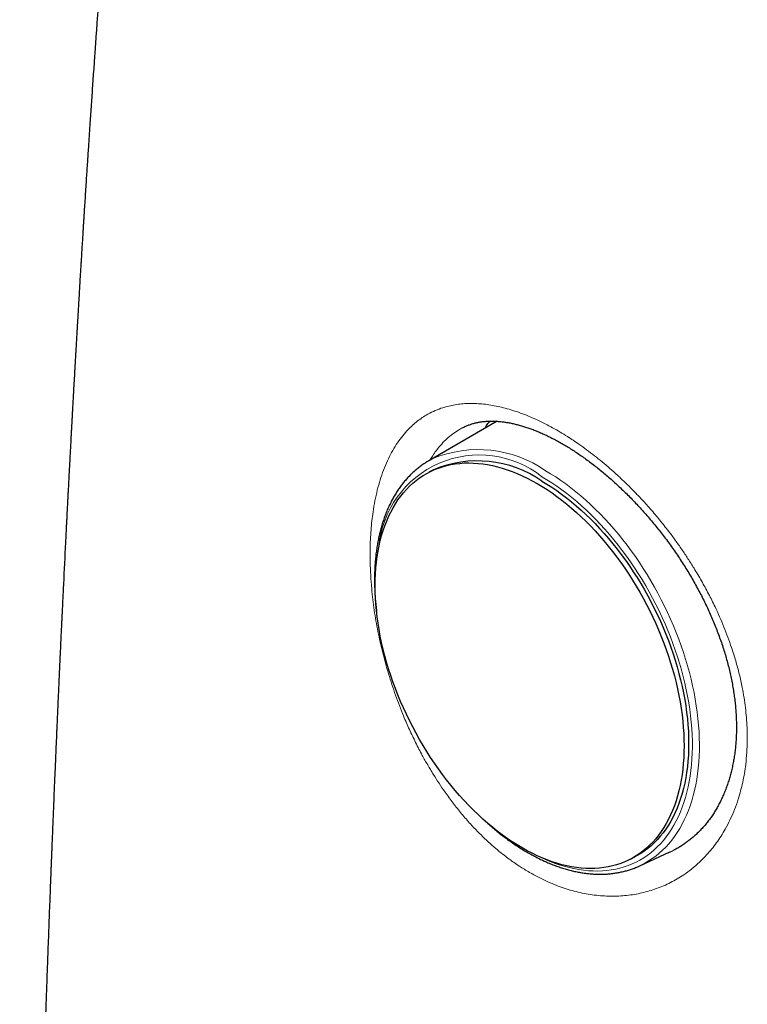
# Model space of a CAD drawing. Header units: millimetres. Extents: x 8 to 594, y 12 to 694.
# Tile 11 of 37: x 511 to 526, y 130 to 150. Entities that reach past the tile are written whole.
import ezdxf

# ---------------------------------------------------------------- set-up
doc = ezdxf.new("R2010")
doc.units = ezdxf.units.MM

msp = doc.modelspace()

# ---------------------------------------------------------------- linework, layer by layer
at = {"color": 7, "linetype": 'Continuous', "lineweight": 30}
for p, q in [((520.88, 141.599), (519.534, 140.821)), ((519.624, 140.64), (519.533, 140.593)), ((523.697, 132.829), (524.285, 133.104)), ((523.509, 132.959), (523.599, 133.006))]:
    msp.add_line(p, q, dxfattribs=at)
at = {"color": 7, "linetype": 'Continuous', "lineweight": 30, "flags": 128}
for points in [[(521.67, 140.371), (521.768, 140.313), (521.866, 140.25), (521.964, 140.184), (522.061, 140.114), (522.158, 140.041), (522.254, 139.964), (522.35, 139.884), (522.444, 139.801), (522.538, 139.715), (522.63, 139.625), (522.722, 139.533), (522.812, 139.438), (522.9, 139.339), (522.987, 139.238), (523.073, 139.135), (523.157, 139.029), (523.24, 138.921), (523.32, 138.81), (523.399, 138.698), (523.476, 138.583), (523.55, 138.466), (523.623, 138.348), (523.693, 138.228), (523.761, 138.107), (523.827, 137.984), (523.89, 137.86), (523.951, 137.734), (524.009, 137.608), (524.065, 137.481), (524.118, 137.353), (524.168, 137.224), (524.215, 137.095), (524.26, 136.966), (524.302, 136.836), (524.341, 136.707), (524.376, 136.577), (524.409, 136.448), (524.439, 136.319), (524.466, 136.19), (524.49, 136.063), (524.51, 135.935), (524.528, 135.809), (524.542, 135.684), (524.553, 135.56), (524.561, 135.437), (524.566, 135.316), (524.568, 135.196), (524.566, 135.077), (524.561, 134.961), (524.553, 134.847), (524.542, 134.734), (524.528, 134.624), (524.51, 134.515), (524.489, 134.41), (524.466, 134.306), (524.439, 134.206), (524.409, 134.108), (524.376, 134.013), (524.34, 133.92), (524.301, 133.831), (524.259, 133.745), (524.215, 133.662), (524.167, 133.582), (524.117, 133.506), (524.064, 133.433), (524.008, 133.363), (523.95, 133.297), (523.889, 133.235), (523.826, 133.177), (523.76, 133.122), (523.692, 133.071), (523.622, 133.024), (523.549, 132.981), (523.474, 132.942), (523.398, 132.906), (523.319, 132.875), (523.238, 132.848), (523.156, 132.826), (523.072, 132.807), (522.986, 132.792), (522.899, 132.782), (522.81, 132.776), (522.72, 132.774), (522.629, 132.776), (522.536, 132.783), (522.443, 132.793), (522.348, 132.808), (522.253, 132.827), (522.157, 132.85), (522.06, 132.877), (521.963, 132.909), (521.865, 132.944), (521.767, 132.983), (521.668, 133.027), (521.569, 133.074), (521.471, 133.125), (521.372, 133.18), (521.274, 133.239), (521.176, 133.301), (521.078, 133.368), (520.98, 133.437), (520.884, 133.51), (520.787, 133.587), (520.692, 133.667), (520.598, 133.75), (520.504, 133.837), (520.412, 133.926), (520.32, 134.019), (520.23, 134.114), (520.141, 134.212), (520.054, 134.313), (519.969, 134.416), (519.884, 134.522), (519.802, 134.631), (519.722, 134.741), (519.643, 134.854), (519.566, 134.968), (519.492, 135.085), (519.419, 135.203), (519.349, 135.323), (519.281, 135.445), (519.215, 135.568), (519.152, 135.692), (519.091, 135.817), (519.033, 135.944), (518.977, 136.071), (518.924, 136.199), (518.874, 136.327), (518.826, 136.456), (518.782, 136.586), (518.74, 136.715), (518.701, 136.845), (518.665, 136.974), (518.632, 137.104), (518.603, 137.233), (518.576, 137.361), (518.552, 137.489), (518.531, 137.616), (518.514, 137.742), (518.5, 137.868), (518.488, 137.992), (518.481, 138.114), (518.476, 138.236), (518.474, 138.356), (518.476, 138.474), (518.481, 138.59), (518.489, 138.705), (518.5, 138.818), (518.514, 138.928), (518.532, 139.036), (518.552, 139.142), (518.576, 139.245), (518.603, 139.346), (518.633, 139.444), (518.666, 139.539), (518.702, 139.631), (518.741, 139.72), (518.782, 139.807), (518.827, 139.89), (518.875, 139.969), (518.925, 140.046), (518.978, 140.119), (519.033, 140.188), (519.092, 140.254), (519.153, 140.316), (519.216, 140.375), (519.282, 140.43), (519.35, 140.481), (519.42, 140.528), (519.493, 140.571), (519.567, 140.61), (519.644, 140.645), (519.723, 140.676), (519.803, 140.703), (519.886, 140.726), (519.97, 140.745), (520.055, 140.759), (520.143, 140.769), (520.231, 140.776), (520.321, 140.778), (520.413, 140.775), (520.505, 140.769), (520.599, 140.758), (520.693, 140.743), (520.789, 140.725), (520.885, 140.701), (520.982, 140.674), (521.079, 140.643), (521.177, 140.608), (521.275, 140.568), (521.374, 140.525), (521.472, 140.478), (521.571, 140.426), (521.67, 140.371)], [(521.76, 140.419), (521.859, 140.36), (521.957, 140.297), (522.055, 140.231), (522.152, 140.161), (522.249, 140.088), (522.345, 140.012), (522.44, 139.932), (522.535, 139.848), (522.628, 139.762), (522.721, 139.673), (522.812, 139.58), (522.902, 139.485), (522.991, 139.387), (523.078, 139.286), (523.164, 139.182), (523.248, 139.076), (523.33, 138.968), (523.411, 138.858), (523.489, 138.745), (523.566, 138.63), (523.641, 138.514), (523.713, 138.395), (523.784, 138.275), (523.852, 138.154), (523.917, 138.031), (523.981, 137.907), (524.041, 137.781), (524.1, 137.655), (524.155, 137.528), (524.208, 137.4), (524.259, 137.271), (524.306, 137.142), (524.351, 137.013), (524.392, 136.884), (524.431, 136.754), (524.467, 136.624), (524.5, 136.495), (524.53, 136.366), (524.557, 136.238), (524.58, 136.11), (524.601, 135.983), (524.618, 135.856), (524.633, 135.731), (524.644, 135.607), (524.652, 135.484), (524.657, 135.363), (524.658, 135.243), (524.657, 135.125), (524.652, 135.008), (524.644, 134.894), (524.633, 134.781), (524.618, 134.671), (524.601, 134.563), (524.58, 134.457), (524.556, 134.354), (524.529, 134.253), (524.5, 134.155), (524.467, 134.06), (524.431, 133.968), (524.392, 133.878), (524.35, 133.792), (524.305, 133.709), (524.258, 133.629), (524.208, 133.553), (524.155, 133.48), (524.099, 133.41), (524.041, 133.344), (523.98, 133.282), (523.916, 133.224), (523.851, 133.169), (523.783, 133.118), (523.712, 133.071), (523.64, 133.028), (523.599, 133.006)]]:
    msp.add_lwpolyline(points, dxfattribs=at)
at = {"color": 252, "linetype": 'Continuous', "lineweight": 0, "flags": 128}
for points in [[(521.726, 133.001), (521.807, 132.963), (521.907, 132.921), (522.005, 132.883), (522.104, 132.849), (522.202, 132.82), (522.299, 132.794), (522.396, 132.772), (522.492, 132.754), (522.587, 132.741), (522.681, 132.731), (522.774, 132.726), (522.866, 132.725), (522.956, 132.728), (523.045, 132.736), (523.133, 132.747), (523.219, 132.763), (523.303, 132.782), (523.386, 132.806), (523.467, 132.834), (523.546, 132.866), (523.623, 132.902), (523.698, 132.942), (523.771, 132.986), (523.842, 133.034), (523.91, 133.086), (523.976, 133.141), (524.04, 133.2), (524.101, 133.263), (524.16, 133.33), (524.216, 133.4), (524.269, 133.473), (524.32, 133.55), (524.368, 133.631), (524.413, 133.714), (524.456, 133.801), (524.495, 133.891), (524.532, 133.984), (524.565, 134.079), (524.596, 134.178), (524.623, 134.279), (524.648, 134.383), (524.669, 134.489), (524.687, 134.598), (524.702, 134.708), (524.714, 134.821), (524.723, 134.936), (524.729, 135.053), (524.731, 135.172), (524.731, 135.293), (524.727, 135.415), (524.72, 135.538), (524.709, 135.663), (524.696, 135.789), (524.68, 135.916), (524.66, 136.044), (524.637, 136.172), (524.611, 136.302), (524.583, 136.432), (524.551, 136.562), (524.516, 136.692), (524.478, 136.823), (524.437, 136.954), (524.394, 137.084), (524.347, 137.215), (524.298, 137.344), (524.246, 137.474), (524.192, 137.603), (524.134, 137.73), (524.075, 137.857), (524.012, 137.983), (523.947, 138.108), (523.88, 138.231), (523.811, 138.353), (523.739, 138.474), (523.665, 138.593), (523.589, 138.71), (523.512, 138.825), (523.432, 138.938), (523.35, 139.049), (523.266, 139.157), (523.181, 139.263), (523.094, 139.367), (523.006, 139.468), (522.916, 139.567), (522.825, 139.662), (522.733, 139.755), (522.64, 139.845), (522.545, 139.932), (522.45, 140.015), (522.354, 140.096), (522.257, 140.173), (522.159, 140.246), (522.061, 140.316), (521.962, 140.383), (521.863, 140.446), (521.764, 140.505)], [(521.835, 140.624), (521.936, 140.564), (522.036, 140.5), (522.136, 140.433), (522.236, 140.362), (522.334, 140.288), (522.433, 140.21), (522.53, 140.129), (522.627, 140.045), (522.723, 139.957), (522.817, 139.867), (522.911, 139.773), (523.003, 139.676), (523.094, 139.577), (523.184, 139.475), (523.272, 139.37), (523.358, 139.263), (523.443, 139.154), (523.526, 139.042), (523.607, 138.928), (523.687, 138.812), (523.764, 138.694), (523.839, 138.574), (523.912, 138.452), (523.983, 138.329), (524.052, 138.205), (524.118, 138.079), (524.182, 137.951), (524.243, 137.823), (524.302, 137.694), (524.358, 137.564), (524.411, 137.433), (524.462, 137.302), (524.51, 137.17), (524.555, 137.038), (524.597, 136.906), (524.636, 136.773), (524.673, 136.641), (524.706, 136.509), (524.737, 136.377), (524.764, 136.246), (524.788, 136.116), (524.809, 135.986), (524.827, 135.857), (524.842, 135.729), (524.854, 135.602), (524.863, 135.476), (524.868, 135.352), (524.87, 135.229), (524.869, 135.108), (524.865, 134.989), (524.858, 134.872), (524.847, 134.756), (524.834, 134.643), (524.817, 134.531), (524.797, 134.423), (524.774, 134.316), (524.748, 134.212), (524.719, 134.111), (524.687, 134.012), (524.652, 133.917), (524.613, 133.824), (524.572, 133.734), (524.528, 133.648), (524.482, 133.564), (524.432, 133.484), (524.38, 133.407), (524.325, 133.334), (524.267, 133.264), (524.207, 133.198), (524.144, 133.135), (524.079, 133.076), (524.011, 133.021), (523.941, 132.97), (523.869, 132.923), (523.795, 132.879), (523.775, 132.868)]]:
    msp.add_lwpolyline(points, dxfattribs=at)
at = {"color": 252, "linetype": 'Continuous', "lineweight": 0}
for centre, radius, start, end in [((520.529, 138.945), 1.99, 51.6314, 175.3001), ((520.505, 138.703), 2.337, 55.2819, 112.499)]:
    msp.add_arc(centre, radius, start, end, dxfattribs=at)
at = {"color": 7, "linetype": 'Continuous', "lineweight": 30}
for centre, radius, start, end in [((520.361, 139.39), 1.652, 117.0248, 123.0517), ((520.492, 138.598), 2.219, 55.1343, 113.0403), ((522.998, 134.328), 1.654, 291.8425, 298.0186)]:
    msp.add_arc(centre, radius, start, end, dxfattribs=at)
for points, knots in [([(523.244, 202.975), (523.241, 202.967), (523.231, 202.938), (523.215, 202.893), (523.198, 202.843), (523.185, 202.804), (523.174, 202.774), (523.165, 202.749), (523.157, 202.724), (523.148, 202.697), (523.137, 202.667), (523.123, 202.627), (523.105, 202.574), (523.083, 202.512), (523.061, 202.448), (523.04, 202.385), (523.019, 202.324), (522.998, 202.265), (522.979, 202.209), (522.961, 202.157), (522.945, 202.111), (522.93, 202.067), (522.914, 202.02), (522.895, 201.964), (522.872, 201.899), (522.848, 201.829), (522.824, 201.759), (522.801, 201.692), (522.778, 201.627), (522.756, 201.562), (522.734, 201.498), (522.714, 201.439), (522.696, 201.388), (522.681, 201.344), (522.667, 201.303), (522.653, 201.262), (522.637, 201.214), (522.618, 201.159), (522.596, 201.095), (522.571, 201.022), (522.543, 200.941), (522.515, 200.858), (522.487, 200.777), (522.46, 200.699), (522.431, 200.612), (522.396, 200.51), (522.355, 200.391), (522.318, 200.28), (522.285, 200.182), (522.258, 200.105), (522.234, 200.034), (522.211, 199.965), (522.188, 199.899), (522.167, 199.835), (522.148, 199.779), (522.131, 199.728), (522.115, 199.682), (522.1, 199.636), (522.083, 199.587), (522.064, 199.53), (522.041, 199.463), (522.014, 199.382), (521.985, 199.295), (521.955, 199.205), (521.926, 199.121), (521.899, 199.038), (521.871, 198.955), (521.843, 198.872), (521.81, 198.775), (521.773, 198.662), (521.73, 198.534), (521.689, 198.411), (521.651, 198.294), (521.613, 198.18), (521.574, 198.063), (521.533, 197.936), (521.494, 197.819), (521.46, 197.715), (521.432, 197.631), (521.407, 197.555), (521.385, 197.485), (521.363, 197.419), (521.342, 197.354), (521.32, 197.287), (521.296, 197.212), (521.266, 197.12), (521.232, 197.016), (521.197, 196.907), (521.164, 196.806), (521.134, 196.712), (521.106, 196.627), (521.082, 196.551), (521.06, 196.482), (521.038, 196.414), (521.013, 196.336), (520.984, 196.246), (520.953, 196.148), (520.922, 196.049), (520.893, 195.957), (520.865, 195.871), (520.839, 195.789), (520.813, 195.707), (520.787, 195.622), (520.756, 195.523), (520.721, 195.413), (520.683, 195.293), (520.646, 195.173), (520.609, 195.054), (520.575, 194.946), (520.547, 194.853), (520.522, 194.774), (520.499, 194.698), (520.475, 194.622), (520.445, 194.522), (520.407, 194.399), (520.364, 194.26), (520.322, 194.122), (520.281, 193.985), (520.239, 193.848), (520.203, 193.727), (520.171, 193.622), (520.142, 193.525), (520.111, 193.422), (520.078, 193.312), (520.045, 193.201), (520.013, 193.092), (519.98, 192.979), (519.946, 192.866), (519.914, 192.757), (519.885, 192.656), (519.856, 192.559), (519.83, 192.469), (519.806, 192.388), (519.784, 192.311), (519.759, 192.227), (519.732, 192.132), (519.703, 192.031), (519.674, 191.93), (519.646, 191.833), (519.62, 191.742), (519.595, 191.655), (519.572, 191.574), (519.55, 191.496), (519.527, 191.417), (519.505, 191.337), (519.481, 191.252), (519.456, 191.164), (519.429, 191.07), (519.401, 190.967), (519.371, 190.862), (519.343, 190.761), (519.318, 190.67), (519.294, 190.586), (519.273, 190.51), (519.254, 190.439), (519.232, 190.359), (519.208, 190.271), (519.181, 190.172), (519.153, 190.073), (519.126, 189.971), (519.096, 189.861), (519.063, 189.739), (519.025, 189.599), (518.986, 189.452), (518.948, 189.31), (518.913, 189.181), (518.882, 189.064), (518.853, 188.952), (518.824, 188.843), (518.795, 188.734), (518.771, 188.642), (518.75, 188.563), (518.732, 188.492), (518.711, 188.412), (518.691, 188.334), (518.672, 188.262), (518.656, 188.2), (518.643, 188.147), (518.631, 188.101), (518.619, 188.055), (518.606, 188.005), (518.591, 187.947), (518.575, 187.884), (518.559, 187.82), (518.528, 187.699), (518.484, 187.527), (518.424, 187.288), (518.364, 187.049), (518.304, 186.805), (518.245, 186.565), (518.199, 186.377), (518.166, 186.242), (518.147, 186.165), (518.129, 186.089), (518.111, 186.013), (518.092, 185.934), (518.071, 185.85), (518.05, 185.762), (518.03, 185.678), (518.011, 185.599), (517.993, 185.523), (517.975, 185.446), (517.956, 185.365), (517.935, 185.278), (517.914, 185.188), (517.894, 185.101), (517.87, 185.001), (517.844, 184.887), (517.812, 184.751), (517.779, 184.609), (517.749, 184.478), (517.723, 184.364), (517.703, 184.274), (517.684, 184.191), (517.665, 184.108), (517.64, 183.999), (517.609, 183.862), (517.575, 183.709), (517.542, 183.564), (517.512, 183.427), (517.481, 183.286), (517.448, 183.136), (517.418, 183.003), (517.394, 182.889), (517.375, 182.802), (517.357, 182.719), (517.339, 182.635), (517.317, 182.536), (517.293, 182.422), (517.265, 182.295), (517.241, 182.179), (517.219, 182.076), (517.199, 181.984), (517.18, 181.894), (517.162, 181.807), (517.143, 181.717), (517.123, 181.622), (517.102, 181.522), (517.081, 181.422), (517.061, 181.326), (517.043, 181.237), (517.024, 181.147), (517.004, 181.048), (516.981, 180.935), (516.956, 180.815), (516.932, 180.695), (516.909, 180.583), (516.889, 180.48), (516.872, 180.398), (516.859, 180.333), (516.848, 180.281), (516.838, 180.226), (516.826, 180.166), (516.812, 180.098), (516.797, 180.021), (516.778, 179.928), (516.757, 179.823), (516.736, 179.712), (516.715, 179.608), (516.694, 179.5), (516.672, 179.389), (516.65, 179.272), (516.628, 179.161), (516.607, 179.052), (516.585, 178.937), (516.561, 178.81), (516.534, 178.667), (516.506, 178.519), (516.477, 178.366), (516.448, 178.21), (516.418, 178.051), (516.391, 177.905), (516.368, 177.778), (516.348, 177.668), (516.328, 177.562), (516.309, 177.456), (516.289, 177.345), (516.267, 177.225), (516.244, 177.098), (516.221, 176.97), (516.199, 176.846), (516.177, 176.726), (516.157, 176.61), (516.137, 176.5), (516.119, 176.398), (516.103, 176.307), (516.088, 176.219), (516.073, 176.133), (516.057, 176.041), (516.04, 175.946), (516.024, 175.849), (516.008, 175.756), (515.991, 175.663), (515.975, 175.566), (515.957, 175.46), (515.938, 175.347), (515.917, 175.228), (515.897, 175.105), (515.876, 174.984), (515.858, 174.873), (515.841, 174.773), (515.826, 174.681), (515.811, 174.591), (515.795, 174.496), (515.778, 174.394), (515.759, 174.28), (515.739, 174.155), (515.717, 174.02), (515.695, 173.883), (515.673, 173.746), (515.652, 173.615), (515.632, 173.492), (515.614, 173.379), (515.597, 173.274), (515.582, 173.177), (515.567, 173.082), (515.552, 172.987), (515.535, 172.882), (515.518, 172.768), (515.499, 172.648), (515.48, 172.527), (515.462, 172.407), (515.443, 172.288), (515.425, 172.17), (515.409, 172.06), (515.393, 171.958), (515.379, 171.862), (515.364, 171.768), (515.35, 171.671), (515.334, 171.567), (515.317, 171.451), (515.296, 171.31), (515.272, 171.151), (515.247, 170.982), (515.226, 170.833), (515.207, 170.705), (515.191, 170.597), (515.177, 170.497), (515.163, 170.4), (515.147, 170.29), (515.128, 170.16), (515.107, 170.011), (515.085, 169.859), (515.064, 169.709), (515.044, 169.563), (515.024, 169.419), (515.004, 169.281), (514.987, 169.152), (514.972, 169.044), (514.959, 168.952), (514.948, 168.869), (514.935, 168.78), (514.922, 168.684), (514.908, 168.582), (514.893, 168.471), (514.877, 168.352), (514.86, 168.224), (514.844, 168.102), (514.829, 167.992), (514.817, 167.897), (514.805, 167.811), (514.794, 167.724), (514.781, 167.631), (514.769, 167.533), (514.755, 167.43), (514.741, 167.323), (514.725, 167.2), (514.707, 167.063), (514.688, 166.915), (514.67, 166.773), (514.654, 166.642), (514.638, 166.523), (514.626, 166.422), (514.615, 166.336), (514.605, 166.26), (514.595, 166.181), (514.585, 166.098), (514.574, 166.007), (514.562, 165.91), (514.549, 165.806), (514.535, 165.696), (514.521, 165.582), (514.507, 165.469), (514.494, 165.359), (514.481, 165.256), (514.469, 165.158), (514.458, 165.066), (514.447, 164.977), (514.438, 164.895), (514.429, 164.82), (514.42, 164.751), (514.412, 164.685), (514.404, 164.617), (514.396, 164.543), (514.386, 164.463), (514.376, 164.376), (514.365, 164.283), (514.352, 164.172), (514.337, 164.043), (514.319, 163.895), (514.301, 163.738), (514.282, 163.575), (514.263, 163.407), (514.246, 163.254), (514.231, 163.12), (514.218, 163.01), (514.207, 162.909), (514.196, 162.817), (514.187, 162.729), (514.176, 162.635), (514.164, 162.528), (514.151, 162.405), (514.136, 162.272), (514.12, 162.13), (514.104, 161.981), (514.089, 161.84), (514.075, 161.711), (514.063, 161.601), (514.052, 161.504), (514.043, 161.414), (514.034, 161.328), (514.023, 161.232), (514.012, 161.125), (513.999, 161.003), (513.985, 160.873), (513.971, 160.737), (513.957, 160.603), (513.944, 160.476), (513.932, 160.359), (513.92, 160.244), (513.907, 160.12), (513.893, 159.983), (513.878, 159.835), (513.863, 159.686), (513.848, 159.536), (513.832, 159.381), (513.816, 159.218), (513.801, 159.063), (513.787, 158.923), (513.775, 158.806), (513.765, 158.701), (513.756, 158.604), (513.747, 158.514), (513.739, 158.429), (513.731, 158.355), (513.725, 158.288), (513.719, 158.223), (513.712, 158.15), (513.704, 158.068), (513.695, 157.98), (513.685, 157.874), (513.674, 157.759), (513.663, 157.639), (513.653, 157.538), (513.645, 157.452), (513.638, 157.373), (513.63, 157.292), (513.622, 157.206), (513.614, 157.112), (513.604, 157.007), (513.592, 156.877), (513.578, 156.728), (513.563, 156.566), (513.55, 156.414), (513.537, 156.271), (513.525, 156.138), (513.514, 156.023), (513.506, 155.925), (513.498, 155.843), (513.492, 155.768), (513.485, 155.698), (513.479, 155.63), (513.473, 155.557), (513.466, 155.475), (513.458, 155.384), (513.449, 155.286), (513.44, 155.182), (513.43, 155.072), (513.42, 154.951), (513.409, 154.826), (513.398, 154.699), (513.388, 154.58), (513.375, 154.432), (513.36, 154.247), (513.341, 154.023), (513.322, 153.796), (513.303, 153.568), (513.284, 153.336), (513.265, 153.108), (513.247, 152.882), (513.23, 152.662), (513.215, 152.478), (513.203, 152.333), (513.195, 152.23), (513.188, 152.133), (513.181, 152.044), (513.175, 151.968), (513.17, 151.903), (513.165, 151.846), (513.16, 151.785), (513.155, 151.718), (513.149, 151.643), (513.143, 151.56), (513.136, 151.472), (513.127, 151.347), (513.115, 151.193), (513.101, 151.013), (513.09, 150.86), (513.08, 150.735), (513.073, 150.639), (513.067, 150.556), (513.061, 150.484), (513.057, 150.418), (513.052, 150.353), (513.046, 150.282), (513.04, 150.196), (513.033, 150.094), (513.024, 149.975), (513.014, 149.845), (513.004, 149.706), (512.994, 149.557), (512.983, 149.41), (512.973, 149.268), (512.963, 149.134), (512.954, 149.001), (512.945, 148.875), (512.937, 148.757), (512.923, 148.555), (512.903, 148.268), (512.877, 147.897), (512.854, 147.559), (512.834, 147.25), (512.815, 146.964), (512.795, 146.668), (512.778, 146.404), (512.764, 146.179), (512.752, 146), (512.743, 145.858), (512.736, 145.751), (512.732, 145.677), (512.727, 145.604), (512.722, 145.529), (512.717, 145.449), (512.712, 145.36), (512.706, 145.263), (512.699, 145.158), (512.692, 145.05), (512.686, 144.943), (512.68, 144.84), (512.674, 144.741), (512.667, 144.63), (512.659, 144.508), (512.651, 144.378), (512.644, 144.258), (512.637, 144.136), (512.63, 144.014), (512.622, 143.891), (512.617, 143.794), (512.612, 143.72), (512.609, 143.662), (512.605, 143.599), (512.601, 143.524), (512.596, 143.434), (512.589, 143.331), (512.583, 143.218), (512.576, 143.1), (512.563, 142.868), (512.549, 142.631), (512.536, 142.389), (512.528, 142.257), (512.521, 142.129), (512.514, 142.01), (512.508, 141.9), (512.503, 141.804), (512.499, 141.721), (512.495, 141.649), (512.491, 141.584), (512.487, 141.519), (512.484, 141.446), (512.479, 141.363), (512.474, 141.27), (512.469, 141.169), (512.463, 141.061), (512.457, 140.95), (512.451, 140.838), (512.445, 140.726), (512.439, 140.614), (512.433, 140.501), (512.427, 140.389), (512.422, 140.282), (512.416, 140.182), (512.412, 140.094), (512.408, 140.017), (512.404, 139.95), (512.401, 139.89), (512.398, 139.829), (512.395, 139.763), (512.391, 139.688), (512.387, 139.606), (512.382, 139.516), (512.377, 139.419), (512.372, 139.314), (512.355, 138.969), (512.337, 138.62), (512.321, 138.271), (512.315, 138.156), (512.31, 138.045), (512.305, 137.941), (512.3, 137.853), (512.297, 137.78), (512.294, 137.722), (512.292, 137.67), (512.29, 137.623), (512.287, 137.564), (512.283, 137.486), (512.278, 137.384), (512.273, 137.268), (512.267, 137.138), (512.26, 136.983), (512.251, 136.805), (512.242, 136.608), (512.233, 136.406), (512.226, 136.233), (512.219, 136.09), (512.214, 135.979), (512.209, 135.866), (512.204, 135.756), (512.2, 135.652), (512.195, 135.554), (512.192, 135.463), (512.188, 135.381), (512.185, 135.312), (512.182, 135.249), (512.179, 135.183), (512.176, 135.105), (512.172, 135.013), (512.168, 134.905), (512.163, 134.787), (512.156, 134.638), (512.149, 134.462), (512.14, 134.259), (512.132, 134.054), (512.123, 133.845), (512.116, 133.666), (512.11, 133.515), (512.105, 133.397), (512.101, 133.284), (512.097, 133.182), (512.093, 133.091), (512.09, 133.013), (512.087, 132.946), (512.085, 132.887), (512.082, 132.82), (512.079, 132.736), (512.075, 132.632), (512.07, 132.514), (512.065, 132.384), (512.059, 132.211), (512.05, 131.997), (512.041, 131.744), (512.031, 131.485), (512.023, 131.269), (512.017, 131.099), (512.013, 130.976), (512.008, 130.852), (512.003, 130.726), (511.999, 130.602), (511.995, 130.481), (511.991, 130.367), (511.987, 130.262), (511.983, 130.165), (511.98, 130.076), (511.978, 129.997), (511.975, 129.926), (511.973, 129.863), (511.971, 129.801), (511.968, 129.733), (511.966, 129.654), (511.963, 129.563), (511.959, 129.461), (511.954, 129.306), (511.947, 129.101), (511.938, 128.848), (511.93, 128.591), (511.922, 128.363), (511.916, 128.165), (511.911, 128), (511.906, 127.842), (511.901, 127.696), (511.897, 127.566), (511.893, 127.452), (511.89, 127.354), (511.888, 127.278), (511.886, 127.22), (511.885, 127.174), (511.883, 127.123), (511.881, 127.057), (511.878, 126.975), (511.875, 126.875), (511.872, 126.761), (511.868, 126.635), (511.864, 126.504), (511.86, 126.35), (511.855, 126.181), (511.849, 125.999), (511.844, 125.827), (511.839, 125.665), (511.835, 125.514), (511.831, 125.375), (511.828, 125.246), (511.824, 125.124), (511.821, 125.007), (511.818, 124.893), (511.814, 124.78), (511.811, 124.67), (511.808, 124.563), (511.806, 124.458), (511.803, 124.356), (511.8, 124.265), (511.798, 124.181), (511.796, 124.1), (511.793, 124.009), (511.791, 123.906), (511.788, 123.794), (511.785, 123.675), (511.781, 123.554), (511.778, 123.434), (511.774, 123.266), (511.768, 123.052), (511.762, 122.798), (511.756, 122.565), (511.751, 122.353), (511.746, 122.161), (511.742, 121.981), (511.738, 121.812), (511.734, 121.655), (511.73, 121.499), (511.727, 121.347), (511.723, 121.199), (511.72, 121.065), (511.717, 120.947), (511.715, 120.856), (511.714, 120.788), (511.713, 120.741), (511.712, 120.698), (511.711, 120.656), (511.71, 120.609), (511.709, 120.551), (511.707, 120.481), (511.705, 120.398), (511.703, 120.303), (511.701, 120.195), (511.698, 120.075), (511.695, 119.943), (511.692, 119.803), (511.689, 119.661), (511.686, 119.522), (511.682, 119.352), (511.678, 119.156), (511.674, 118.935), (511.669, 118.727), (511.666, 118.531), (511.662, 118.346), (511.658, 118.17), (511.655, 117.999), (511.652, 117.845), (511.649, 117.706), (511.647, 117.582), (511.645, 117.455), (511.642, 117.317), (511.639, 117.162), (511.636, 116.99), (511.632, 116.804), (511.629, 116.604), (511.625, 116.389), (511.621, 116.168), (511.617, 115.947), (511.614, 115.735), (511.61, 115.532), (511.607, 115.337), (511.604, 115.135), (511.6, 114.928), (511.597, 114.718), (511.594, 114.523), (511.591, 114.342), (511.588, 114.174), (511.586, 114.017), (511.584, 113.869), (511.582, 113.73), (511.58, 113.598), (511.578, 113.474), (511.576, 113.359), (511.575, 113.247), (511.573, 113.133), (511.571, 113.007), (511.569, 112.866), (511.567, 112.711), (511.565, 112.545), (511.562, 112.367), (511.56, 112.177), (511.557, 111.973), (511.554, 111.755), (511.551, 111.528), (511.548, 111.292), (511.545, 111.023), (511.542, 110.719), (511.538, 110.378), (511.534, 110.025), (511.53, 109.659), (511.525, 109.281), (511.522, 108.963), (511.52, 108.711), (511.518, 108.533), (511.516, 108.364), (511.515, 108.204), (511.513, 108.059), (511.512, 107.927), (511.511, 107.807), (511.51, 107.696), (511.509, 107.592), (511.508, 107.497), (511.508, 107.407), (511.507, 107.29), (511.505, 107.141), (511.504, 106.956), (511.502, 106.766), (511.501, 106.571), (511.499, 106.373), (511.497, 106.166), (511.496, 105.953), (511.494, 105.735), (511.493, 105.497), (511.491, 105.237), (511.489, 104.954), (511.487, 104.667), (511.485, 104.375), (511.484, 104.078), (511.482, 103.778), (511.48, 103.502), (511.479, 103.255), (511.478, 103.043), (511.477, 102.842), (511.476, 102.654), (511.475, 102.479), (511.475, 102.316), (511.474, 102.181), (511.474, 102.073), (511.473, 101.989), (511.473, 101.909), (511.473, 101.826), (511.472, 101.736), (511.472, 101.632), (511.472, 101.518), (511.471, 101.395), (511.471, 101.264), (511.47, 101.121), (511.47, 100.967), (511.469, 100.801), (511.469, 100.617), (511.468, 100.415), (511.468, 100.194), (511.467, 99.959), (511.466, 99.709), (511.466, 99.446), (511.465, 99.168), (511.465, 98.884), (511.465, 98.596), (511.464, 98.303), (511.464, 97.997), (511.464, 97.68), (511.464, 97.459), (511.464, 97.345), (511.464, 97.34)], [0, 0, 0, 0, 0.000214, 0.000846, 0.001301, 0.001673, 0.001961, 0.002177, 0.002405, 0.002664, 0.002954, 0.003273, 0.003837, 0.004462, 0.005077, 0.005674, 0.006264, 0.006835, 0.007382, 0.007878, 0.008318, 0.008703, 0.009132, 0.009671, 0.010319, 0.011003, 0.011666, 0.012309, 0.012933, 0.013536, 0.01417, 0.014737, 0.015229, 0.015647, 0.015993, 0.016379, 0.01683, 0.017348, 0.017953, 0.018651, 0.019418, 0.020256, 0.021011, 0.021745, 0.022465, 0.023482, 0.024615, 0.025855, 0.026628, 0.027369, 0.02804, 0.028641, 0.029318, 0.029914, 0.03044, 0.030897, 0.031339, 0.031743, 0.032198, 0.032729, 0.033355, 0.034076, 0.035003, 0.035817, 0.036588, 0.037364, 0.038144, 0.03892, 0.039691, 0.040876, 0.042066, 0.043286, 0.044327, 0.045332, 0.046454, 0.047602, 0.048873, 0.049728, 0.050507, 0.051203, 0.051844, 0.052447, 0.053039, 0.053646, 0.054322, 0.055127, 0.056197, 0.057205, 0.058141, 0.059012, 0.059802, 0.060512, 0.061105, 0.06171, 0.06241, 0.063246, 0.064207, 0.065123, 0.06597, 0.06676, 0.067489, 0.068249, 0.069027, 0.06983, 0.07096, 0.072067, 0.07315, 0.074262, 0.075346, 0.076115, 0.076822, 0.077508, 0.0782, 0.078933, 0.080244, 0.081577, 0.082738, 0.084045, 0.08532, 0.086494, 0.087366, 0.088212, 0.089133, 0.090197, 0.091215, 0.092172, 0.093184, 0.094302, 0.095275, 0.096165, 0.097045, 0.097947, 0.098603, 0.099275, 0.100036, 0.10091, 0.101848, 0.102799, 0.103665, 0.104508, 0.105284, 0.106019, 0.106724, 0.107416, 0.108157, 0.10892, 0.109716, 0.110558, 0.11149, 0.112521, 0.113404, 0.11425, 0.115009, 0.115685, 0.116324, 0.116939, 0.117843, 0.118728, 0.119626, 0.120547, 0.1215, 0.12261, 0.123879, 0.125306, 0.126596, 0.12775, 0.128796, 0.129789, 0.130783, 0.131777, 0.132737, 0.133283, 0.133928, 0.13467, 0.135443, 0.136054, 0.136628, 0.137111, 0.137502, 0.137894, 0.138347, 0.138873, 0.139465, 0.14005, 0.140614, 0.142736, 0.144725, 0.147103, 0.149236, 0.151347, 0.153615, 0.154332, 0.15503, 0.155712, 0.15638, 0.157082, 0.157851, 0.158684, 0.159459, 0.160153, 0.160824, 0.161513, 0.162238, 0.163032, 0.163883, 0.164681, 0.165398, 0.166576, 0.167797, 0.169076, 0.170454, 0.171357, 0.172171, 0.172884, 0.173617, 0.174419, 0.175853, 0.177331, 0.178582, 0.179799, 0.181067, 0.182403, 0.183847, 0.184716, 0.185494, 0.186214, 0.186972, 0.187774, 0.188906, 0.190091, 0.191211, 0.192069, 0.192903, 0.193715, 0.194507, 0.195293, 0.196165, 0.19708, 0.198008, 0.198884, 0.199703, 0.200446, 0.201339, 0.202379, 0.20353, 0.204625, 0.20565, 0.206573, 0.207418, 0.207889, 0.208362, 0.208837, 0.209372, 0.209994, 0.210702, 0.211479, 0.212538, 0.213564, 0.214512, 0.215376, 0.216497, 0.217551, 0.218551, 0.219536, 0.220524, 0.221697, 0.223021, 0.224416, 0.225756, 0.227179, 0.228684, 0.230121, 0.231156, 0.232158, 0.233131, 0.234079, 0.235054, 0.236161, 0.237363, 0.238532, 0.239662, 0.240763, 0.241835, 0.242843, 0.243761, 0.244626, 0.245363, 0.246158, 0.246996, 0.247871, 0.248779, 0.249642, 0.250424, 0.251338, 0.252301, 0.253333, 0.254437, 0.255592, 0.256702, 0.257754, 0.258648, 0.259461, 0.26026, 0.261132, 0.262076, 0.263061, 0.264271, 0.26551, 0.266774, 0.26805, 0.269269, 0.270401, 0.271437, 0.27237, 0.273304, 0.274119, 0.274976, 0.275933, 0.276995, 0.278133, 0.279244, 0.280318, 0.281453, 0.282536, 0.283559, 0.284496, 0.285351, 0.286209, 0.287094, 0.288028, 0.28909, 0.290286, 0.291928, 0.29349, 0.294966, 0.296034, 0.297039, 0.297957, 0.29881, 0.299717, 0.30101, 0.302397, 0.303858, 0.305206, 0.306564, 0.307908, 0.309186, 0.31039, 0.311485, 0.312198, 0.312949, 0.313773, 0.314669, 0.31562, 0.31659, 0.317756, 0.318947, 0.320121, 0.321172, 0.321998, 0.322751, 0.323553, 0.324419, 0.325338, 0.326294, 0.327289, 0.328315, 0.329705, 0.331111, 0.332437, 0.333653, 0.33476, 0.335755, 0.336459, 0.337147, 0.33788, 0.338656, 0.339484, 0.340411, 0.341349, 0.34238, 0.343475, 0.344535, 0.345552, 0.346526, 0.347415, 0.348275, 0.349107, 0.349889, 0.350573, 0.351219, 0.351794, 0.352423, 0.353113, 0.353863, 0.354673, 0.355544, 0.356465, 0.357766, 0.359149, 0.360616, 0.362147, 0.363728, 0.365309, 0.366443, 0.367473, 0.368397, 0.369254, 0.370069, 0.370848, 0.371897, 0.373052, 0.374309, 0.375635, 0.377024, 0.378477, 0.379613, 0.380639, 0.381551, 0.382353, 0.383148, 0.38398, 0.385033, 0.38617, 0.387395, 0.388706, 0.389989, 0.391165, 0.392257, 0.393301, 0.39439, 0.395741, 0.39715, 0.398555, 0.399948, 0.401366, 0.402906, 0.404545, 0.405749, 0.406844, 0.407829, 0.408726, 0.409571, 0.410366, 0.411113, 0.411648, 0.412261, 0.412952, 0.413722, 0.414571, 0.415439, 0.416697, 0.417825, 0.418822, 0.419538, 0.420277, 0.421038, 0.421829, 0.422709, 0.423692, 0.424778, 0.426387, 0.427909, 0.429344, 0.430691, 0.431949, 0.433108, 0.433946, 0.43472, 0.43543, 0.436075, 0.436681, 0.437365, 0.438141, 0.439007, 0.439935, 0.440919, 0.441958, 0.443053, 0.444325, 0.445521, 0.446642, 0.44769, 0.449733, 0.451875, 0.454034, 0.456172, 0.458348, 0.460609, 0.462669, 0.464758, 0.466872, 0.467876, 0.468873, 0.469798, 0.470643, 0.471406, 0.471956, 0.472469, 0.473038, 0.473677, 0.474388, 0.47517, 0.476023, 0.47691, 0.478706, 0.480416, 0.48204, 0.483061, 0.48397, 0.484764, 0.485441, 0.486016, 0.486623, 0.487298, 0.488041, 0.489067, 0.490201, 0.491439, 0.492766, 0.494182, 0.495688, 0.496934, 0.498235, 0.49952, 0.500721, 0.50184, 0.502881, 0.506488, 0.510008, 0.513484, 0.516138, 0.518853, 0.52167, 0.524608, 0.526385, 0.528103, 0.529723, 0.530452, 0.531159, 0.531844, 0.532535, 0.533298, 0.534148, 0.535077, 0.536083, 0.537141, 0.538165, 0.539149, 0.540094, 0.540999, 0.54234, 0.543582, 0.544724, 0.545775, 0.547069, 0.54824, 0.549288, 0.549848, 0.550366, 0.550951, 0.551664, 0.55252, 0.55351, 0.554625, 0.555765, 0.556898, 0.561281, 0.562564, 0.563838, 0.565082, 0.56623, 0.567276, 0.568221, 0.568989, 0.569672, 0.570271, 0.570853, 0.571549, 0.572363, 0.573238, 0.574218, 0.575279, 0.576346, 0.577416, 0.578488, 0.579564, 0.580642, 0.581723, 0.582786, 0.583734, 0.584578, 0.585318, 0.585955, 0.586498, 0.587059, 0.587697, 0.588413, 0.589207, 0.590063, 0.590995, 0.592003, 0.593085, 0.600931, 0.60204, 0.603147, 0.604243, 0.605249, 0.606148, 0.606778, 0.60734, 0.607835, 0.608263, 0.608685, 0.609538, 0.610522, 0.611637, 0.612883, 0.614261, 0.616113, 0.618011, 0.619953, 0.62194, 0.622998, 0.624069, 0.625152, 0.62624, 0.627251, 0.628161, 0.629083, 0.629868, 0.630515, 0.631077, 0.631706, 0.63241, 0.633336, 0.634369, 0.635507, 0.636752, 0.638667, 0.640617, 0.642597, 0.644604, 0.646641, 0.647794, 0.648956, 0.650059, 0.651048, 0.651924, 0.652674, 0.653314, 0.653847, 0.654389, 0.655268, 0.656272, 0.657402, 0.658659, 0.660041, 0.662415, 0.664856, 0.66736, 0.669927, 0.6711, 0.672286, 0.673485, 0.674697, 0.675922, 0.677102, 0.678201, 0.679218, 0.680153, 0.681006, 0.681777, 0.682465, 0.68307, 0.683603, 0.684258, 0.685025, 0.685903, 0.686893, 0.687996, 0.690395, 0.692837, 0.69532, 0.697846, 0.699456, 0.701081, 0.70263, 0.704044, 0.705322, 0.706392, 0.707342, 0.708172, 0.708605, 0.709018, 0.709513, 0.710104, 0.710932, 0.711897, 0.712999, 0.714238, 0.715552, 0.716826, 0.718692, 0.720459, 0.722127, 0.723695, 0.725163, 0.726506, 0.727753, 0.72891, 0.730033, 0.731153, 0.732246, 0.733312, 0.734351, 0.735364, 0.736349, 0.737333, 0.738008, 0.738789, 0.739677, 0.740672, 0.741774, 0.742953, 0.744136, 0.745295, 0.74643, 0.749038, 0.751511, 0.753848, 0.755818, 0.757679, 0.759428, 0.761066, 0.762593, 0.764017, 0.765597, 0.767034, 0.768329, 0.769481, 0.770488, 0.770991, 0.771448, 0.771859, 0.77223, 0.772671, 0.773233, 0.773918, 0.774722, 0.775648, 0.776695, 0.777866, 0.779158, 0.780544, 0.781937, 0.783294, 0.784614, 0.786878, 0.789024, 0.79105, 0.792955, 0.79474, 0.796446, 0.798105, 0.799716, 0.800949, 0.802151, 0.803349, 0.80465, 0.806187, 0.807861, 0.809673, 0.811624, 0.813714, 0.815944, 0.818093, 0.82016, 0.822142, 0.824039, 0.82585, 0.828037, 0.830083, 0.831987, 0.83375, 0.835371, 0.836892, 0.838335, 0.839699, 0.840984, 0.842189, 0.843314, 0.844366, 0.845464, 0.846649, 0.848056, 0.84957, 0.851192, 0.852922, 0.854761, 0.856772, 0.858899, 0.86113, 0.86343, 0.8658, 0.869007, 0.872335, 0.875783, 0.879352, 0.883044, 0.886861, 0.888686, 0.890431, 0.892082, 0.893639, 0.895101, 0.896348, 0.897515, 0.898604, 0.899613, 0.900542, 0.901399, 0.902267, 0.903954, 0.905765, 0.907703, 0.909539, 0.911475, 0.913513, 0.915611, 0.917739, 0.919897, 0.922614, 0.925378, 0.928189, 0.931047, 0.933952, 0.936906, 0.939862, 0.942063, 0.944145, 0.946106, 0.947947, 0.949666, 0.951264, 0.952739, 0.953614, 0.954439, 0.955214, 0.955977, 0.956861, 0.957878, 0.959029, 0.960202, 0.961488, 0.962887, 0.9644, 0.966027, 0.967768, 0.969799, 0.971967, 0.974273, 0.976719, 0.979303, 0.982029, 0.984896, 0.987648, 0.990521, 0.993515, 0.996631, 0.999869, 1, 1, 1, 1]), ([(520.2, 141.472), (520.215, 141.479), (520.249, 141.497), (520.306, 141.521), (520.368, 141.543), (520.432, 141.562), (520.497, 141.577), (520.563, 141.588), (520.631, 141.596), (520.7, 141.601), (520.77, 141.603), (520.842, 141.601), (520.913, 141.597), (520.981, 141.59), (521.049, 141.581), (521.121, 141.569), (521.198, 141.553), (521.277, 141.534), (521.358, 141.512), (521.441, 141.486), (521.525, 141.458), (521.609, 141.426), (521.695, 141.391), (521.783, 141.353), (521.871, 141.312), (521.961, 141.267), (522.052, 141.22), (522.144, 141.169), (522.236, 141.115), (522.328, 141.058), (522.421, 140.998), (522.514, 140.936), (522.609, 140.869), (522.703, 140.8), (522.798, 140.728), (522.892, 140.654), (522.986, 140.577), (523.08, 140.497), (523.174, 140.414), (523.267, 140.328), (523.36, 140.24), (523.452, 140.15), (523.544, 140.057), (523.635, 139.961), (523.725, 139.864), (523.814, 139.764), (523.902, 139.662), (523.988, 139.558), (524.074, 139.452), (524.157, 139.345), (524.239, 139.236), (524.319, 139.125), (524.398, 139.012), (524.475, 138.898), (524.55, 138.783), (524.623, 138.666), (524.695, 138.548), (524.763, 138.429), (524.829, 138.309), (524.893, 138.189), (524.955, 138.068), (525.014, 137.946), (525.07, 137.824), (525.124, 137.701), (525.176, 137.577), (525.224, 137.453), (525.27, 137.329), (525.314, 137.205), (525.354, 137.081), (525.391, 136.958), (525.425, 136.836), (525.456, 136.714), (525.484, 136.592), (525.509, 136.47), (525.531, 136.35), (525.551, 136.23), (525.567, 136.11), (525.58, 135.992), (525.589, 135.875), (525.596, 135.759), (525.6, 135.643), (525.601, 135.529), (525.598, 135.417), (525.593, 135.307), (525.585, 135.2), (525.573, 135.093), (525.559, 134.987), (525.541, 134.883), (525.52, 134.779), (525.497, 134.678), (525.47, 134.579), (525.441, 134.482), (525.408, 134.387), (525.373, 134.294), (525.336, 134.205), (525.295, 134.118), (525.253, 134.034), (525.207, 133.953), (525.159, 133.873), (525.107, 133.796), (525.053, 133.721), (524.997, 133.649), (524.938, 133.581), (524.877, 133.515), (524.813, 133.453), (524.747, 133.393), (524.68, 133.337), (524.609, 133.284), (524.537, 133.235), (524.462, 133.188), (524.408, 133.157), (524.377, 133.142), (524.373, 133.14)], [0, 0, 0, 0, 0.0082039, 0.0188058, 0.0293461, 0.039729, 0.0499009, 0.059847, 0.0697449, 0.079259, 0.0887297, 0.0981459, 0.1074927, 0.115601, 0.1236122, 0.1319633, 0.1409984, 0.1499587, 0.1588668, 0.1677457, 0.1766165, 0.1854828, 0.1943258, 0.2031513, 0.2120466, 0.2209892, 0.2299568, 0.2389256, 0.2478827, 0.2567432, 0.265648, 0.2746239, 0.2836473, 0.2926938, 0.3017364, 0.3107579, 0.3196649, 0.3287464, 0.3378168, 0.3468886, 0.355971, 0.3650756, 0.3742032, 0.3833161, 0.3924093, 0.4015522, 0.410721, 0.4198903, 0.4290288, 0.4381299, 0.4472273, 0.4563916, 0.4655397, 0.4746845, 0.4838371, 0.4930078, 0.5021831, 0.5113088, 0.5204016, 0.529477, 0.5385475, 0.5476246, 0.5567178, 0.5658353, 0.5748748, 0.5839705, 0.5930792, 0.6021721, 0.6112233, 0.6202104, 0.6291269, 0.6381439, 0.6471136, 0.6560738, 0.6650383, 0.6740163, 0.683022, 0.6920554, 0.700826, 0.7098753, 0.7189359, 0.7279685, 0.7369397, 0.7458194, 0.7546112, 0.7635234, 0.7725656, 0.7816537, 0.790781, 0.7999401, 0.8091238, 0.8183245, 0.8275349, 0.8367479, 0.8459554, 0.8551508, 0.8643289, 0.873497, 0.8828549, 0.8923147, 0.9018165, 0.9113499, 0.9209046, 0.9304709, 0.9400385, 0.949681, 0.9593342, 0.9690336, 0.9787857, 0.9885951, 0.9984525, 1, 1, 1, 1]), ([(520.651, 141.466), (520.664, 141.498), (520.688, 141.556), (520.729, 141.588), (520.747, 141.602)], [0, 0, 0, 0, 0.549622, 1, 1, 1, 1]), ([(519.457, 140.773), (519.455, 140.772), (519.429, 140.756), (519.381, 140.722), (519.314, 140.671), (519.25, 140.616), (519.188, 140.559), (519.127, 140.497), (519.07, 140.433), (519.014, 140.365), (518.961, 140.294), (518.91, 140.22), (518.862, 140.143), (518.817, 140.063), (518.774, 139.98), (518.733, 139.894), (518.696, 139.806), (518.661, 139.715), (518.628, 139.621), (518.599, 139.524), (518.572, 139.426), (518.548, 139.325), (518.527, 139.221), (518.509, 139.116), (518.494, 139.009), (518.482, 138.899), (518.473, 138.788), (518.466, 138.675), (518.463, 138.561), (518.462, 138.445), (518.464, 138.328), (518.469, 138.209), (518.477, 138.089), (518.488, 137.968), (518.497, 137.886), (518.503, 137.844), (518.503, 137.843)], [0, 0, 0, 0, 0.003007, 0.033707, 0.064422, 0.09516, 0.125927, 0.156729, 0.18757, 0.218453, 0.249381, 0.280354, 0.311371, 0.342431, 0.373531, 0.404668, 0.43584, 0.467041, 0.49827, 0.529521, 0.560792, 0.592079, 0.623379, 0.654689, 0.686006, 0.717329, 0.748655, 0.779983, 0.81131, 0.842637, 0.873962, 0.905284, 0.936603, 0.967918, 0.999229, 1, 1, 1, 1]), ([(520.647, 133.708), (520.67, 133.688), (520.722, 133.64), (520.807, 133.567), (520.9, 133.49), (520.994, 133.417), (521.088, 133.346), (521.184, 133.278), (521.279, 133.214), (521.375, 133.153), (521.472, 133.095), (521.568, 133.041), (521.665, 132.99), (521.762, 132.943), (521.858, 132.899), (521.955, 132.859), (522.052, 132.822), (522.148, 132.789), (522.243, 132.76), (522.339, 132.735), (522.433, 132.713), (522.527, 132.695), (522.621, 132.681), (522.713, 132.67), (522.805, 132.664), (522.895, 132.661), (522.985, 132.662), (523.073, 132.667), (523.16, 132.676), (523.245, 132.689), (523.329, 132.705), (523.412, 132.725), (523.493, 132.749), (523.559, 132.771), (523.597, 132.787), (523.61, 132.792)], [0, 0, 0, 0, 0.022861, 0.054026, 0.085196, 0.11637, 0.147549, 0.178732, 0.209918, 0.241107, 0.272299, 0.303491, 0.334684, 0.365874, 0.397061, 0.428242, 0.459415, 0.490577, 0.521724, 0.552855, 0.583964, 0.615049, 0.646105, 0.677129, 0.708117, 0.739066, 0.769972, 0.800834, 0.83165, 0.86242, 0.893146, 0.923829, 0.954474, 0.985084, 1, 1, 1, 1])]:
    msp.add_open_spline(points, degree=3, knots=knots, dxfattribs=at)
at = {"color": 252, "linetype": 'Continuous', "lineweight": 0}
for points, knots in [([(521.522, 132.696), (521.521, 132.697), (521.452, 132.737), (521.316, 132.82), (521.117, 132.959), (520.937, 133.099), (520.776, 133.236), (520.633, 133.367), (520.492, 133.507), (520.34, 133.667), (520.18, 133.852), (520.012, 134.061), (519.864, 134.264), (519.734, 134.455), (519.62, 134.633), (519.51, 134.817), (519.393, 135.025), (519.272, 135.259), (519.148, 135.519), (519.043, 135.762), (518.952, 135.989), (518.875, 136.196), (518.804, 136.406), (518.738, 136.616), (518.677, 136.825), (518.623, 137.033), (518.573, 137.242), (518.529, 137.452), (518.49, 137.664), (518.456, 137.875), (518.428, 138.086), (518.404, 138.316), (518.385, 138.561), (518.374, 138.822), (518.374, 139.056), (518.38, 139.266), (518.392, 139.452), (518.409, 139.634), (518.434, 139.828), (518.469, 140.032), (518.516, 140.242), (518.572, 140.444), (518.638, 140.636), (518.714, 140.818), (518.798, 140.987), (518.89, 141.142), (518.991, 141.283), (519.091, 141.402), (519.188, 141.5), (519.281, 141.582), (519.379, 141.656), (519.492, 141.728), (519.623, 141.797), (519.772, 141.857), (519.915, 141.899), (520.052, 141.926), (520.179, 141.943), (520.31, 141.951), (520.444, 141.951), (520.58, 141.942), (520.718, 141.926), (520.859, 141.901), (521.004, 141.868), (521.152, 141.827), (521.303, 141.777), (521.457, 141.719), (521.597, 141.66), (521.721, 141.602), (521.841, 141.542), (521.975, 141.471), (522.122, 141.387), (522.257, 141.304), (522.38, 141.224), (522.506, 141.138), (522.646, 141.038), (522.799, 140.921), (522.953, 140.798), (523.106, 140.667), (523.26, 140.53), (523.413, 140.386), (523.564, 140.236), (523.728, 140.064), (523.903, 139.871), (524.087, 139.653), (524.251, 139.446), (524.396, 139.252), (524.523, 139.071), (524.646, 138.887), (524.777, 138.68), (524.913, 138.45), (525.051, 138.196), (525.17, 137.959), (525.27, 137.739), (525.355, 137.539), (525.433, 137.337), (525.512, 137.114), (525.588, 136.87), (525.659, 136.607), (525.712, 136.365), (525.751, 136.145), (525.779, 135.947), (525.799, 135.75), (525.812, 135.536), (525.816, 135.306), (525.807, 135.063), (525.787, 134.845), (525.759, 134.65), (525.726, 134.477), (525.685, 134.307), (525.632, 134.126), (525.564, 133.935), (525.478, 133.737), (525.388, 133.564), (525.298, 133.414), (525.21, 133.284), (525.115, 133.16), (525.003, 133.03), (524.873, 132.898), (524.721, 132.767), (524.574, 132.658), (524.433, 132.569), (524.301, 132.497), (524.164, 132.432), (524.024, 132.377), (523.881, 132.33), (523.736, 132.292), (523.587, 132.262), (523.435, 132.242), (523.279, 132.23), (523.12, 132.227), (522.959, 132.233), (522.799, 132.249), (522.64, 132.274), (522.482, 132.307), (522.323, 132.349), (522.164, 132.399), (522.003, 132.459), (521.843, 132.529), (521.682, 132.607), (521.576, 132.666), (521.522, 132.696)], [0, 0, 0, 0, 0.0001582, 0.0089374, 0.0177232, 0.0265024, 0.0332091, 0.0399186, 0.0466253, 0.053404, 0.0621503, 0.0709031, 0.0796494, 0.0863286, 0.0930106, 0.0996897, 0.1064394, 0.1152663, 0.1240999, 0.1329268, 0.1396707, 0.1464176, 0.1531615, 0.1599789, 0.1665966, 0.1732172, 0.1798349, 0.1865614, 0.1932879, 0.2001158, 0.2069436, 0.2138046, 0.2225817, 0.231366, 0.240143, 0.2468587, 0.2535776, 0.2602933, 0.267088, 0.2757645, 0.2844481, 0.2931247, 0.3019944, 0.3108715, 0.3197414, 0.3284626, 0.3371907, 0.3459121, 0.3525769, 0.3592446, 0.3659094, 0.3726468, 0.3815077, 0.3903753, 0.3992363, 0.4060069, 0.4127805, 0.4195511, 0.4263954, 0.4330552, 0.4397178, 0.4463776, 0.4531428, 0.4599079, 0.4667702, 0.4736325, 0.4805262, 0.4852328, 0.4899395, 0.4962687, 0.5026004, 0.5089297, 0.5137191, 0.5185086, 0.525132, 0.5317582, 0.5383816, 0.5451086, 0.5518357, 0.5586583, 0.5654809, 0.5723343, 0.5811702, 0.5900127, 0.5988486, 0.605599, 0.6123524, 0.6191027, 0.6259264, 0.6347642, 0.6436088, 0.6524464, 0.6592024, 0.6659616, 0.6727176, 0.6795499, 0.6883305, 0.6971182, 0.7058988, 0.7126157, 0.7193358, 0.7260526, 0.7328478, 0.7415269, 0.750213, 0.7588921, 0.76553, 0.7721711, 0.778809, 0.7855229, 0.7942087, 0.8029014, 0.8115873, 0.8182259, 0.8248676, 0.8315063, 0.8382179, 0.8470489, 0.8558869, 0.8647181, 0.8714661, 0.8782172, 0.8849653, 0.8917868, 0.8984688, 0.9051536, 0.9118356, 0.9186244, 0.9254132, 0.9323005, 0.9391879, 0.9461071, 0.9527371, 0.95937, 0.966, 0.9727353, 0.9794706, 0.9863033, 0.9931359, 1, 1, 1, 1]), ([(520.2, 141.472), (520.172, 141.456), (520.103, 141.419), (519.999, 141.348), (519.889, 141.256), (519.794, 141.16), (519.712, 141.064), (519.643, 140.97), (519.592, 140.893), (519.565, 140.846), (519.559, 140.835)], [0, 0, 0, 0, 0.109641, 0.270735, 0.43195, 0.593043, 0.716113, 0.839238, 0.962308, 1, 1, 1, 1]), ([(524.124, 133.029), (524.125, 133.029), (524.182, 133.048), (524.266, 133.085), (524.345, 133.127), (524.372, 133.141)], [0, 0, 0, 0, 0.009946, 0.665224, 1, 1, 1, 1])]:
    msp.add_open_spline(points, degree=3, knots=knots, dxfattribs=at)

doc.saveas('drawing.dxf')
